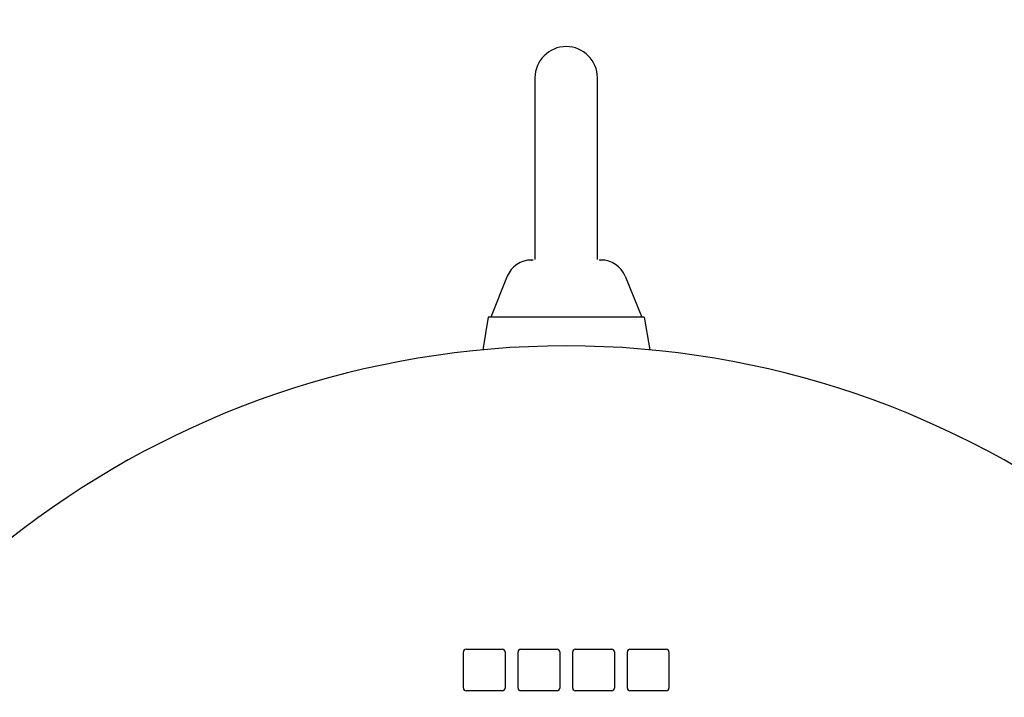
# Model space of a CAD drawing. Header units: inches. Extents: x 12 to 564, y 10 to 374.
# Tile 62 of 158: x 172.51 to 179.95, y 113.27 to 118.4. Entities that reach past the tile are written whole.
import ezdxf

# ---------------------------------------------------------------- set-up
doc = ezdxf.new("R2010")
doc.units = ezdxf.units.IN
doc.header["$LTSCALE"] = 16
doc.header["$MEASUREMENT"] = 0
doc.layers.add('Visible (ANSI)', color=7, linetype='Continuous', lineweight=30)

msp = doc.modelspace()

# ---------------------------------------------------------------- linework, layer by layer
at = {"layer": 'Visible (ANSI)'}
for p, q in [((176.4034, 117.9583), (176.4034, 116.5832)), ((176.8758, 116.5832), (176.8758, 117.9583)), ((176.38, 116.5804), (176.3765, 116.5804)), ((176.4034, 116.5832), (176.4034, 116.5832)), ((176.9027, 116.5804), (176.8992, 116.5804)), ((176.194, 116.4573), (176.0687, 116.1473)), ((177.0852, 116.4573), (177.2105, 116.1473)), ((176.0491, 116.1473), (176.0079, 115.9013)), ((177.2302, 116.1473), (176.0491, 116.1473)), ((177.2302, 116.1473), (177.2713, 115.9013)), ((175.8621, 113.3422), (175.8621, 113.6178)), ((175.8817, 113.6375), (176.1573, 113.6375)), ((176.177, 113.6178), (176.177, 113.3422)), ((176.2754, 113.3422), (176.2754, 113.6178)), ((176.2951, 113.6375), (176.5707, 113.6375)), ((176.5904, 113.6178), (176.5904, 113.3422)), ((176.6888, 113.3422), (176.6888, 113.6178)), ((176.7085, 113.6375), (176.9841, 113.6375)), ((177.0038, 113.6178), (177.0038, 113.3422)), ((177.1022, 113.3422), (177.1022, 113.6178)), ((177.1219, 113.6375), (177.3975, 113.6375)), ((177.4172, 113.6178), (177.4172, 113.3422)), ((176.1573, 113.3225), (175.8817, 113.3225)), ((176.5707, 113.3225), (176.2951, 113.3225)), ((176.9841, 113.3225), (176.7085, 113.3225)), ((177.3975, 113.3225), (177.1219, 113.3225))]:
    msp.add_line(p, q, dxfattribs=at)
for centre, radius, start, end in [((176.6396, 109.1395), 11.625, 29.77736, 341.54954), ((176.6396, 117.9583), 0.2362, 0, 180), ((176.3765, 116.3835), 0.1969, 90.0003, 158), ((176.9027, 116.3835), 0.1969, 22, 90), ((176.6396, 109.1395), 6.7913, 301.19775, 238.80225), ((175.8817, 113.6178), 0.0197, 90, 180), ((176.1573, 113.6178), 0.0197, 0, 90), ((176.2951, 113.6178), 0.0197, 90, 180), ((176.5707, 113.6178), 0.0197, 0, 90), ((176.7085, 113.6178), 0.0197, 90, 180), ((176.9841, 113.6178), 0.0197, 0, 90), ((177.1219, 113.6178), 0.0197, 90, 180), ((177.3975, 113.6178), 0.0197, 0, 90), ((175.8817, 113.3422), 0.0197, 180, 270), ((176.1573, 113.3422), 0.0197, 270, 0), ((176.2951, 113.3422), 0.0197, 180, 270), ((176.5707, 113.3422), 0.0197, 270, 0), ((176.7085, 113.3422), 0.0197, 180, 270), ((176.9841, 113.3422), 0.0197, 270, 0), ((177.1219, 113.3422), 0.0197, 180, 270), ((177.3975, 113.3422), 0.0197, 270, 0)]:
    msp.add_arc(centre, radius, start, end, dxfattribs=at)
for points, knots in [([(176.3774, 116.5799), (176.3774, 116.5799), (176.3774, 116.5799), (176.3777, 116.58), (176.3799, 116.5803), (176.3854, 116.5815), (176.3879, 116.582), (176.3907, 116.5827)], [0.1056085, 0.1056085, 0.1056085, 0.1056085, 0.1140735, 0.1140735, 0.1916981, 0.1916981, 0.2356203, 0.2356203, 0.2356203, 0.2356203]), ([(176.8886, 116.5827), (176.8949, 116.5812), (176.8996, 116.5803), (176.9017, 116.58), (176.9019, 116.5799), (176.9019, 116.5799)], [0.0000066, 0.0000066, 0.0000066, 0.0000066, 0.1010693, 0.1010693, 0.1302712, 0.1302712, 0.1302712, 0.1302712])]:
    msp.add_open_spline(points, degree=3, knots=knots, dxfattribs=at)

doc.saveas('drawing.dxf')
